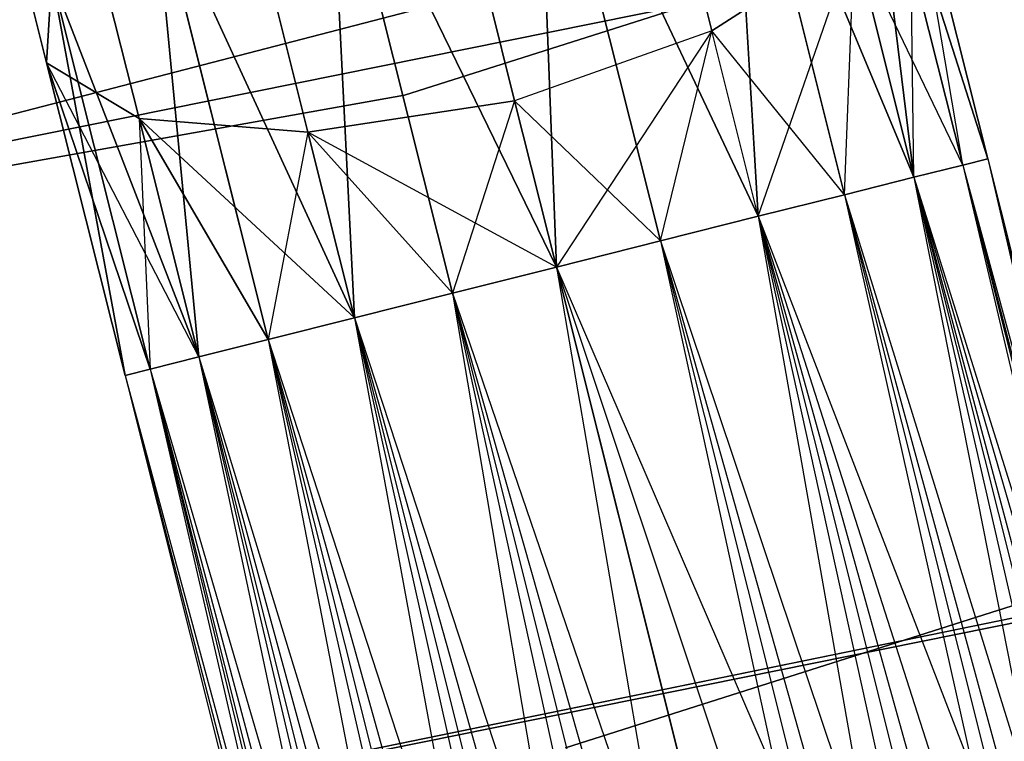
# Model space of a CAD drawing. Extents: x -91 to 91, y -91 to 262.
# Tile 136 of 256: x 14.02 to 16.22, y -61.63 to -60.02. Entities that reach past the tile are written whole.
import ezdxf

# ---------------------------------------------------------------- set-up
doc = ezdxf.new("R2010")
doc.units = 0
doc.header["$LTSCALE"] = 25.4
doc.layers.get('0').update_dxf_attribs({"linetype": 'CONTINUOUS'})

# ---------------------------------------------------------------- blocks, each defined once
blk = doc.blocks.new('ETE0_STL_1')
at = {"color": 0}
for p, q in [((22.6053, -57.7321, 330.5076), (14.8764, -60.1888, 330.5076)), ((14.8764, -60.1888, 321.0076), (22.6053, -57.7321, 321.0076)), ((14.8764, -60.1888, 321.0076), (22.6053, -57.7321, 321.0076)), ((22.6053, -57.7321, 330.5076), (14.8764, -60.1888, 330.5076)), ((11.5916, -60.8559, 327.5076), (19.4357, -58.8222, 327.5076)), ((19.4357, -58.8222, 328.5076), (11.5916, -60.8559, 328.5076)), ((11.5916, -60.8559, 327.5076), (19.4357, -58.8222, 327.5076)), ((19.4357, -58.8222, 328.5076), (11.5916, -60.8559, 328.5076)), ((15.2363, -61.645, 330.5076), (23.1523, -59.1289, 330.5076)), ((23.1523, -59.1289, 321.0076), (15.2363, -61.645, 321.0076)), ((15.2363, -61.645, 330.5076), (23.1523, -59.1289, 330.5076)), ((23.1523, -59.1289, 321.0076), (15.2363, -61.645, 321.0076)), ((15.603, -59.3906, 319.4683), (15.6665, -60.459, 319.1222)), ((15.603, -59.3906, 319.4683), (15.6665, -60.459, 319.1222)), ((15.603, -59.3906, 319.4683), (15.859, -60.4108, 319.2591)), ((15.603, -59.3906, 319.4683), (15.859, -60.4108, 319.2591)), ((15.603, -59.3906, 319.4683), (16.014, -60.3718, 319.4395)), ((15.603, -59.3906, 319.4683), (16.014, -60.3718, 319.4395)), ((15.6665, -60.459, 170.8931), (15.603, -59.3906, 170.5469)), ((15.859, -60.4108, 170.7561), (15.603, -59.3906, 170.5469)), ((15.6665, -60.459, 170.8931), (15.603, -59.3906, 170.5469)), ((15.859, -60.4108, 170.7561), (15.603, -59.3906, 170.5469)), ((16.014, -60.3718, 170.5757), (15.603, -59.3906, 170.5469)), ((16.014, -60.3718, 170.5757), (15.603, -59.3906, 170.5469)), ((15.1712, -59.4112, 319.2628), (15.2158, -60.5722, 319.0076)), ((15.1712, -59.4112, 319.2628), (15.2158, -60.5722, 319.0076)), ((15.1712, -59.4112, 319.2628), (15.4479, -60.5139, 319.0367)), ((15.1712, -59.4112, 319.2628), (15.4479, -60.5139, 319.0367)), ((15.1712, -59.4112, 319.2628), (15.6665, -60.459, 319.1222)), ((15.1712, -59.4112, 319.2628), (15.6665, -60.459, 319.1222)), ((15.2158, -60.5722, 171.0076), (15.1712, -59.4112, 170.7524)), ((15.4479, -60.5139, 170.9785), (15.1712, -59.4112, 170.7524)), ((15.2158, -60.5722, 171.0076), (15.1712, -59.4112, 170.7524)), ((15.4479, -60.5139, 170.9785), (15.1712, -59.4112, 170.7524)), ((15.6665, -60.459, 170.8931), (15.1712, -59.4112, 170.7524)), ((15.6665, -60.459, 170.8931), (15.1712, -59.4112, 170.7524)), ((15.9034, -59.4706, 319.8322), (16.014, -60.3718, 319.4395)), ((15.9034, -59.4706, 319.8322), (16.014, -60.3718, 319.4395)), ((15.9034, -59.4706, 319.8322), (16.1227, -60.3446, 319.653)), ((15.9034, -59.4706, 319.8322), (16.1227, -60.3446, 319.653)), ((15.9034, -59.4706, 319.8322), (16.1786, -60.3305, 319.8871)), ((15.9034, -59.4706, 319.8322), (16.1786, -60.3305, 319.8871)), ((16.014, -60.3718, 170.5757), (15.9034, -59.4706, 170.183)), ((16.1227, -60.3446, 170.3622), (15.9034, -59.4706, 170.183)), ((16.014, -60.3718, 170.5757), (15.9034, -59.4706, 170.183)), ((16.1227, -60.3446, 170.3622), (15.9034, -59.4706, 170.183)), ((16.1786, -60.3305, 170.1281), (15.9034, -59.4706, 170.183)), ((16.1786, -60.3305, 170.1281), (15.9034, -59.4706, 170.183)), ((13.9295, -59.5248, 320.6786), (14.0779, -60.1162, 320.2712)), ((13.9295, -59.5248, 320.6786), (14.0779, -60.1162, 320.2712)), ((14.0779, -60.1162, 169.744), (13.9295, -59.5248, 169.3366)), ((14.0779, -60.1162, 169.744), (13.9295, -59.5248, 169.3366)), ((14.707, -59.5277, 319.2628), (14.765, -60.6853, 319.1222)), ((14.707, -59.5277, 319.2628), (14.765, -60.6853, 319.1222)), ((14.707, -59.5277, 319.2628), (14.9837, -60.6304, 319.0367)), ((14.707, -59.5277, 319.2628), (14.9837, -60.6304, 319.0367)), ((14.707, -59.5277, 319.2628), (15.2158, -60.5722, 319.0076)), ((14.707, -59.5277, 319.2628), (15.2158, -60.5722, 319.0076)), ((14.765, -60.6853, 170.8931), (14.707, -59.5277, 170.7524)), ((14.9837, -60.6304, 170.9785), (14.707, -59.5277, 170.7524)), ((14.765, -60.6853, 170.8931), (14.707, -59.5277, 170.7524)), ((14.9837, -60.6304, 170.9785), (14.707, -59.5277, 170.7524)), ((15.2158, -60.5722, 171.0076), (14.707, -59.5277, 170.7524)), ((15.2158, -60.5722, 171.0076), (14.707, -59.5277, 170.7524)), ((16.0036, -59.6329, 320.2712), (16.1786, -60.3305, 319.8871)), ((16.0036, -59.6329, 320.2712), (16.1786, -60.3305, 320.1281)), ((16.0036, -59.6329, 320.2712), (16.1786, -60.3305, 319.8871)), ((16.014, -60.3718, 320.5757), (16.0036, -59.6329, 320.2712)), ((16.014, -60.3718, 320.5757), (16.0036, -59.6329, 320.2712)), ((16.1227, -60.3446, 320.3622), (16.0036, -59.6329, 320.2712)), ((16.1227, -60.3446, 320.3622), (16.0036, -59.6329, 320.2712)), ((16.0036, -59.6329, 320.2712), (16.1786, -60.3305, 320.1281)), ((16.1786, -60.3305, 169.8871), (16.0036, -59.6329, 169.744)), ((16.1786, -60.3305, 170.1281), (16.0036, -59.6329, 169.744)), ((16.1786, -60.3305, 170.1281), (16.0036, -59.6329, 169.744)), ((16.1786, -60.3305, 169.8871), (16.0036, -59.6329, 169.744)), ((16.1227, -60.3446, 169.653), (16.0036, -59.6329, 169.744)), ((16.1227, -60.3446, 169.653), (16.0036, -59.6329, 169.744)), ((14.3166, -59.7134, 319.4683), (14.4176, -60.7725, 319.4395)), ((14.3166, -59.7134, 319.4683), (14.4176, -60.7725, 319.4395)), ((14.3166, -59.7134, 319.4683), (14.5726, -60.7336, 319.2591)), ((14.3166, -59.7134, 319.4683), (14.5726, -60.7336, 319.2591)), ((14.3166, -59.7134, 319.4683), (14.765, -60.6853, 319.1222)), ((14.3166, -59.7134, 319.4683), (14.765, -60.6853, 319.1222)), ((14.4176, -60.7725, 170.5757), (14.3166, -59.7134, 170.5469)), ((14.5726, -60.7336, 170.7561), (14.3166, -59.7134, 170.5469)), ((14.4176, -60.7725, 170.5757), (14.3166, -59.7134, 170.5469)), ((14.5726, -60.7336, 170.7561), (14.3166, -59.7134, 170.5469)), ((14.765, -60.6853, 170.8931), (14.3166, -59.7134, 170.5469)), ((14.765, -60.6853, 170.8931), (14.3166, -59.7134, 170.5469)), ((15.4747, -59.6946, 321.2195), (15.5627, -60.0454, 320.9779)), ((15.4747, -59.6946, 321.2195), (15.5627, -60.0454, 320.9779)), ((15.5627, -60.0454, 169.0373), (15.4747, -59.6946, 168.7957)), ((15.5627, -60.0454, 169.0373), (15.4747, -59.6946, 168.7957)), ((14.1711, -59.7904, 320.9951), (14.2842, -60.241, 320.6847)), ((14.1711, -59.7904, 320.9951), (14.2842, -60.241, 320.6847)), ((14.2842, -60.241, 169.3306), (14.1711, -59.7904, 169.0201)), ((14.2842, -60.241, 169.3306), (14.1711, -59.7904, 169.0201)), ((15.5627, -60.0454, 320.9779), (15.8807, -59.8403, 320.6847)), ((15.5627, -60.0454, 320.9779), (15.8807, -59.8403, 320.6847)), ((15.8807, -59.8403, 169.3306), (15.5627, -60.0454, 169.0373)), ((15.8807, -59.8403, 169.3306), (15.5627, -60.0454, 169.0373)), ((15.6665, -60.459, 320.8931), (15.8807, -59.8403, 320.6847)), ((15.6665, -60.459, 320.8931), (15.8807, -59.8403, 320.6847)), ((15.859, -60.4108, 320.7561), (15.8807, -59.8403, 320.6847)), ((15.859, -60.4108, 320.7561), (15.8807, -59.8403, 320.6847)), ((15.859, -60.4108, 169.2591), (15.8807, -59.8403, 169.3306)), ((15.859, -60.4108, 169.2591), (15.8807, -59.8403, 169.3306)), ((15.8807, -59.8403, 320.6847), (16.014, -60.3718, 320.5757)), ((15.8807, -59.8403, 320.6847), (16.014, -60.3718, 320.5757)), ((16.1227, -60.3446, 169.653), (15.8807, -59.8403, 169.3306)), ((16.014, -60.3718, 169.4395), (15.8807, -59.8403, 169.3306)), ((16.1227, -60.3446, 169.653), (15.8807, -59.8403, 169.3306)), ((16.014, -60.3718, 169.4395), (15.8807, -59.8403, 169.3306)), ((8.2433, -61.4496, 159.5), (16.1935, -59.8479, 159.5)), ((16.1935, -59.8479, 169), (8.2433, -61.4496, 169)), ((16.1935, -59.8479, 169), (8.2433, -61.4496, 169)), ((8.2433, -61.4496, 159.5), (16.1935, -59.8479, 159.5)), ((15.1226, -60.201, 321.0837), (15.0437, -59.8863, 321.3005)), ((15.1226, -60.201, 321.0837), (15.0437, -59.8863, 321.3005)), ((15.0437, -59.8863, 168.7147), (15.1226, -60.201, 168.9315)), ((15.0437, -59.8863, 168.7147), (15.1226, -60.201, 168.9315)), ((14.0779, -60.1162, 320.2712), (14.0896, -59.9258, 319.8322)), ((14.0779, -60.1162, 320.2712), (14.0896, -59.9258, 319.8322)), ((14.0896, -59.9258, 170.183), (14.0779, -60.1162, 169.744)), ((14.0896, -59.9258, 170.183), (14.0779, -60.1162, 169.744)), ((14.0896, -59.9258, 319.8322), (14.2529, -60.8138, 319.8871)), ((14.0896, -59.9258, 319.8322), (14.2529, -60.8138, 319.8871)), ((14.0896, -59.9258, 319.8322), (14.3089, -60.7997, 319.653)), ((14.0896, -59.9258, 319.8322), (14.3089, -60.7997, 319.653)), ((14.0896, -59.9258, 319.8322), (14.4176, -60.7725, 319.4395)), ((14.0896, -59.9258, 319.8322), (14.4176, -60.7725, 319.4395)), ((14.2529, -60.8138, 170.1281), (14.0896, -59.9258, 170.183)), ((14.3089, -60.7997, 170.3622), (14.0896, -59.9258, 170.183)), ((14.2529, -60.8138, 170.1281), (14.0896, -59.9258, 170.183)), ((14.3089, -60.7997, 170.3622), (14.0896, -59.9258, 170.183)), ((14.4176, -60.7725, 170.5757), (14.0896, -59.9258, 170.183)), ((14.4176, -60.7725, 170.5757), (14.0896, -59.9258, 170.183)), ((14.5732, -59.9209, 321.2195), (14.6612, -60.2716, 320.9779)), ((14.5732, -59.9209, 321.2195), (14.6612, -60.2716, 320.9779)), ((14.6612, -60.2716, 169.0373), (14.5732, -59.9209, 168.7957)), ((14.6612, -60.2716, 169.0373), (14.5732, -59.9209, 168.7957)), ((15.5627, -60.0454, 320.9779), (15.1226, -60.201, 321.0837)), ((15.5627, -60.0454, 320.9779), (15.1226, -60.201, 321.0837)), ((15.5627, -60.0454, 169.0373), (15.1226, -60.201, 168.9315)), ((15.5627, -60.0454, 169.0373), (15.1226, -60.201, 168.9315)), ((15.5627, -60.0454, 320.9779), (15.2158, -60.5722, 321.0076)), ((15.5627, -60.0454, 320.9779), (15.2158, -60.5722, 321.0076)), ((15.4479, -60.5139, 320.9785), (15.5627, -60.0454, 320.9779)), ((15.4479, -60.5139, 320.9785), (15.5627, -60.0454, 320.9779)), ((15.4479, -60.5139, 169.0367), (15.5627, -60.0454, 169.0373)), ((15.4479, -60.5139, 169.0367), (15.5627, -60.0454, 169.0373)), ((15.6665, -60.459, 320.8931), (15.5627, -60.0454, 320.9779)), ((15.6665, -60.459, 320.8931), (15.5627, -60.0454, 320.9779)), ((15.859, -60.4108, 169.2591), (15.5627, -60.0454, 169.0373)), ((15.859, -60.4108, 169.2591), (15.5627, -60.0454, 169.0373)), ((15.6665, -60.459, 169.1222), (15.5627, -60.0454, 169.0373)), ((15.6665, -60.459, 169.1222), (15.5627, -60.0454, 169.0373)), ((14.2842, -60.241, 320.6847), (14.0779, -60.1162, 320.2712)), ((14.0779, -60.1162, 320.2712), (14.3089, -60.7997, 320.3622)), ((14.0779, -60.1162, 320.2712), (14.3089, -60.7997, 320.3622)), ((14.0779, -60.1162, 320.2712), (14.2529, -60.8138, 320.1281)), ((14.0779, -60.1162, 320.2712), (14.2529, -60.8138, 319.8871)), ((14.0779, -60.1162, 320.2712), (14.2529, -60.8138, 320.1281)), ((14.0779, -60.1162, 320.2712), (14.2529, -60.8138, 319.8871)), ((14.2842, -60.241, 320.6847), (14.0779, -60.1162, 320.2712)), ((14.2529, -60.8138, 170.1281), (14.0779, -60.1162, 169.744)), ((14.2529, -60.8138, 169.8871), (14.0779, -60.1162, 169.744)), ((14.4176, -60.7725, 169.4395), (14.0779, -60.1162, 169.744)), ((14.0779, -60.1162, 169.744), (14.2842, -60.241, 169.3306)), ((14.4176, -60.7725, 169.4395), (14.0779, -60.1162, 169.744)), ((14.3089, -60.7997, 169.653), (14.0779, -60.1162, 169.744)), ((14.2529, -60.8138, 169.8871), (14.0779, -60.1162, 169.744)), ((14.3089, -60.7997, 169.653), (14.0779, -60.1162, 169.744)), ((14.2529, -60.8138, 170.1281), (14.0779, -60.1162, 169.744)), ((14.0779, -60.1162, 169.744), (14.2842, -60.241, 169.3306)), ((14.8764, -60.1888, 330.5076), (6.8929, -61.6156, 330.5076)), ((6.8929, -61.6156, 321.0076), (14.8764, -60.1888, 321.0076)), ((6.8929, -61.6156, 321.0076), (14.8764, -60.1888, 321.0076)), ((14.8764, -60.1888, 330.5076), (6.8929, -61.6156, 330.5076)), ((14.8764, -60.1888, 321.0076), (14.8764, -60.1888, 330.5076)), ((14.8764, -60.1888, 321.0076), (14.8764, -60.1888, 330.5076)), ((15.1226, -60.201, 321.0837), (14.6612, -60.2716, 320.9779)), ((15.1226, -60.201, 321.0837), (14.6612, -60.2716, 320.9779)), ((14.6612, -60.2716, 169.0373), (15.1226, -60.201, 168.9315)), ((14.6612, -60.2716, 169.0373), (15.1226, -60.201, 168.9315)), ((15.1226, -60.201, 321.0837), (14.9837, -60.6304, 320.9785)), ((15.1226, -60.201, 321.0837), (14.9837, -60.6304, 320.9785)), ((15.2158, -60.5722, 321.0076), (15.1226, -60.201, 321.0837)), ((15.2158, -60.5722, 321.0076), (15.1226, -60.201, 321.0837)), ((15.1226, -60.201, 168.9315), (15.2158, -60.5722, 169.0076)), ((15.4479, -60.5139, 169.0367), (15.1226, -60.201, 168.9315)), ((15.4479, -60.5139, 169.0367), (15.1226, -60.201, 168.9315)), ((15.1226, -60.201, 168.9315), (15.2158, -60.5722, 169.0076)), ((14.6612, -60.2716, 320.9779), (14.2842, -60.241, 320.6847)), ((14.2842, -60.241, 320.6847), (14.5726, -60.7336, 320.7561)), ((14.2842, -60.241, 320.6847), (14.5726, -60.7336, 320.7561)), ((14.2842, -60.241, 320.6847), (14.4176, -60.7725, 320.5757)), ((14.2842, -60.241, 320.6847), (14.4176, -60.7725, 320.5757)), ((14.2842, -60.241, 320.6847), (14.3089, -60.7997, 320.3622)), ((14.2842, -60.241, 320.6847), (14.3089, -60.7997, 320.3622)), ((14.6612, -60.2716, 320.9779), (14.2842, -60.241, 320.6847)), ((14.765, -60.6853, 169.1222), (14.2842, -60.241, 169.3306)), ((14.2842, -60.241, 169.3306), (14.6612, -60.2716, 169.0373)), ((14.5726, -60.7336, 169.2591), (14.2842, -60.241, 169.3306)), ((14.765, -60.6853, 169.1222), (14.2842, -60.241, 169.3306)), ((14.5726, -60.7336, 169.2591), (14.2842, -60.241, 169.3306)), ((14.4176, -60.7725, 169.4395), (14.2842, -60.241, 169.3306)), ((14.4176, -60.7725, 169.4395), (14.2842, -60.241, 169.3306)), ((14.2842, -60.241, 169.3306), (14.6612, -60.2716, 169.0373)), ((14.6612, -60.2716, 320.9779), (14.5726, -60.7336, 320.7561)), ((14.6612, -60.2716, 320.9779), (14.5726, -60.7336, 320.7561)), ((14.6612, -60.2716, 320.9779), (14.9837, -60.6304, 320.9785)), ((14.6612, -60.2716, 320.9779), (14.9837, -60.6304, 320.9785)), ((14.6612, -60.2716, 320.9779), (14.765, -60.6853, 320.8931)), ((14.6612, -60.2716, 320.9779), (14.765, -60.6853, 320.8931)), ((15.2158, -60.5722, 169.0076), (14.6612, -60.2716, 169.0373)), ((14.9837, -60.6304, 169.0367), (14.6612, -60.2716, 169.0373)), ((15.2158, -60.5722, 169.0076), (14.6612, -60.2716, 169.0373)), ((14.9837, -60.6304, 169.0367), (14.6612, -60.2716, 169.0373)), ((14.765, -60.6853, 169.1222), (14.6612, -60.2716, 169.0373)), ((14.765, -60.6853, 169.1222), (14.6612, -60.2716, 169.0373)), ((16.1227, -60.3446, 319.653), (16.014, -60.3718, 319.4395)), ((16.014, -60.3718, 320.5757), (16.1227, -60.3446, 320.3622)), ((16.1227, -60.3446, 319.653), (16.014, -60.3718, 319.4395)), ((16.014, -60.3718, 320.5757), (16.1227, -60.3446, 320.3622)), ((16.014, -60.3718, 169.4395), (16.1227, -60.3446, 169.653)), ((16.1227, -60.3446, 170.3622), (16.014, -60.3718, 170.5757)), ((16.1227, -60.3446, 170.3622), (16.014, -60.3718, 170.5757)), ((16.014, -60.3718, 169.4395), (16.1227, -60.3446, 169.653)), ((16.1786, -60.3305, 319.8871), (16.1227, -60.3446, 319.653)), ((16.1227, -60.3446, 320.3622), (16.1786, -60.3305, 320.1281)), ((16.1786, -60.3305, 319.8871), (16.1227, -60.3446, 319.653)), ((16.1227, -60.3446, 320.3622), (16.1786, -60.3305, 320.1281)), ((16.1227, -60.3446, 169.653), (16.1786, -60.3305, 169.8871)), ((16.1786, -60.3305, 170.1281), (16.1227, -60.3446, 170.3622)), ((16.1786, -60.3305, 170.1281), (16.1227, -60.3446, 170.3622)), ((16.1227, -60.3446, 169.653), (16.1786, -60.3305, 169.8871)), ((16.1227, -60.3446, 319.653), (16.9022, -63.2138, 319.6635)), ((16.1227, -60.3446, 319.653), (16.9022, -63.2138, 319.6635)), ((16.1227, -60.3446, 320.3622), (16.8635, -63.2968, 320.1334)), ((16.1227, -60.3446, 320.3622), (16.8635, -63.2968, 320.1334)), ((16.1227, -60.3446, 169.653), (17.9948, -67.8052, 169.653)), ((16.1227, -60.3446, 169.653), (17.9948, -67.8052, 169.653)), ((16.1227, -60.3446, 170.3622), (18.0508, -67.7912, 170.1281)), ((16.1227, -60.3446, 170.3622), (18.0508, -67.7912, 170.1281)), ((16.1227, -60.3446, 170.3622), (17.8862, -67.8325, 170.5757)), ((16.1227, -60.3446, 170.3622), (17.8862, -67.8325, 170.5757)), ((16.1786, -60.3305, 320.1281), (16.9022, -63.2138, 319.6635)), ((16.1786, -60.3305, 319.8871), (16.9022, -63.2138, 319.6635)), ((16.1786, -60.3305, 319.8871), (16.9022, -63.2138, 319.6635)), ((16.1786, -60.3305, 320.1281), (16.9022, -63.2138, 319.6635)), ((16.1786, -60.3305, 320.1281), (16.8635, -63.2968, 320.1334)), ((16.1786, -60.3305, 320.1281), (16.8635, -63.2968, 320.1334)), ((16.1786, -60.3305, 169.8871), (17.9948, -67.8052, 169.653)), ((16.1786, -60.3305, 169.8871), (17.9948, -67.8052, 169.653)), ((16.1786, -60.3305, 169.8871), (18.0508, -67.7912, 170.1281)), ((16.1786, -60.3305, 169.8871), (18.0508, -67.7912, 170.1281)), ((16.1786, -60.3305, 170.1281), (18.0508, -67.7912, 170.1281)), ((16.1786, -60.3305, 170.1281), (18.0508, -67.7912, 170.1281)), ((16.014, -60.3718, 319.4395), (15.859, -60.4108, 319.2591)), ((15.859, -60.4108, 320.7561), (16.014, -60.3718, 320.5757)), ((16.014, -60.3718, 319.4395), (15.859, -60.4108, 319.2591)), ((15.859, -60.4108, 320.7561), (16.014, -60.3718, 320.5757)), ((15.859, -60.4108, 169.2591), (16.014, -60.3718, 169.4395)), ((16.014, -60.3718, 170.5757), (15.859, -60.4108, 170.7561)), ((16.014, -60.3718, 170.5757), (15.859, -60.4108, 170.7561)), ((15.859, -60.4108, 169.2591), (16.014, -60.3718, 169.4395)), ((16.014, -60.3718, 319.4395), (16.7213, -63.1902, 319.2211)), ((16.014, -60.3718, 319.4395), (16.7213, -63.1902, 319.2211)), ((16.014, -60.3718, 319.4395), (16.9022, -63.2138, 319.6635)), ((16.014, -60.3718, 319.4395), (16.9022, -63.2138, 319.6635)), ((16.014, -60.3718, 320.5757), (16.8635, -63.2968, 320.1334)), ((16.014, -60.3718, 320.5757), (16.8635, -63.2968, 320.1334)), ((16.014, -60.3718, 320.5757), (16.6141, -63.4201, 320.5228)), ((16.014, -60.3718, 320.5757), (16.6141, -63.4201, 320.5228)), ((16.014, -60.3718, 169.4395), (17.7311, -67.8714, 169.2591)), ((16.014, -60.3718, 169.4395), (17.7311, -67.8714, 169.2591)), ((16.014, -60.3718, 169.4395), (17.9948, -67.8052, 169.653)), ((16.014, -60.3718, 169.4395), (17.9948, -67.8052, 169.653)), ((16.014, -60.3718, 170.5757), (17.8862, -67.8325, 170.5757)), ((16.014, -60.3718, 170.5757), (17.8862, -67.8325, 170.5757)), ((15.859, -60.4108, 319.2591), (15.6665, -60.459, 319.1222)), ((15.6665, -60.459, 320.8931), (15.859, -60.4108, 320.7561)), ((15.859, -60.4108, 319.2591), (15.6665, -60.459, 319.1222)), ((15.6665, -60.459, 320.8931), (15.859, -60.4108, 320.7561)), ((15.6665, -60.459, 169.1222), (15.859, -60.4108, 169.2591)), ((15.859, -60.4108, 170.7561), (15.6665, -60.459, 170.8931)), ((15.859, -60.4108, 170.7561), (15.6665, -60.459, 170.8931)), ((15.6665, -60.459, 169.1222), (15.859, -60.4108, 169.2591)), ((15.859, -60.4108, 319.2591), (16.7213, -63.1902, 319.2211)), ((15.859, -60.4108, 319.2591), (16.7213, -63.1902, 319.2211)), ((15.859, -60.4108, 320.7561), (16.6141, -63.4201, 320.5228)), ((15.859, -60.4108, 320.7561), (16.6141, -63.4201, 320.5228)), ((15.859, -60.4108, 169.2591), (17.7311, -67.8714, 169.2591)), ((15.859, -60.4108, 169.2591), (17.7311, -67.8714, 169.2591)), ((15.859, -60.4108, 170.7561), (17.8862, -67.8325, 170.5757)), ((15.859, -60.4108, 170.7561), (17.8862, -67.8325, 170.5757)), ((15.859, -60.4108, 170.7561), (17.5387, -67.9197, 170.8931)), ((15.859, -60.4108, 170.7561), (17.5387, -67.9197, 170.8931)), ((15.6665, -60.459, 319.1222), (15.4479, -60.5139, 319.0367)), ((15.4479, -60.5139, 320.9785), (15.6665, -60.459, 320.8931)), ((15.6665, -60.459, 319.1222), (15.4479, -60.5139, 319.0367)), ((15.4479, -60.5139, 320.9785), (15.6665, -60.459, 320.8931)), ((15.4479, -60.5139, 169.0367), (15.6665, -60.459, 169.1222)), ((15.6665, -60.459, 170.8931), (15.4479, -60.5139, 170.9785)), ((15.6665, -60.459, 170.8931), (15.4479, -60.5139, 170.9785)), ((15.4479, -60.5139, 169.0367), (15.6665, -60.459, 169.1222)), ((15.6665, -60.459, 319.1222), (16.3622, -63.2314, 318.9072)), ((15.6665, -60.459, 319.1222), (16.3622, -63.2314, 318.9072)), ((15.6665, -60.459, 319.1222), (16.7213, -63.1902, 319.2211)), ((15.6665, -60.459, 319.1222), (16.7213, -63.1902, 319.2211)), ((15.6665, -60.459, 320.8931), (16.6141, -63.4201, 320.5228)), ((15.6665, -60.459, 320.8931), (16.6141, -63.4201, 320.5228)), ((15.6665, -60.459, 320.8931), (16.2112, -63.5555, 320.7428)), ((15.6665, -60.459, 320.8931), (16.2112, -63.5555, 320.7428)), ((15.6665, -60.459, 169.1222), (17.3201, -67.9745, 169.0367)), ((15.6665, -60.459, 169.1222), (17.3201, -67.9745, 169.0367)), ((15.6665, -60.459, 169.1222), (17.7311, -67.8714, 169.2591)), ((15.6665, -60.459, 169.1222), (17.7311, -67.8714, 169.2591)), ((15.6665, -60.459, 170.8931), (17.5387, -67.9197, 170.8931)), ((15.6665, -60.459, 170.8931), (17.5387, -67.9197, 170.8931)), ((15.4479, -60.5139, 319.0367), (15.2158, -60.5722, 319.0076)), ((15.2158, -60.5722, 321.0076), (15.4479, -60.5139, 320.9785)), ((15.4479, -60.5139, 319.0367), (15.2158, -60.5722, 319.0076)), ((15.2158, -60.5722, 321.0076), (15.4479, -60.5139, 320.9785)), ((15.2158, -60.5722, 169.0076), (15.4479, -60.5139, 169.0367)), ((15.4479, -60.5139, 170.9785), (15.2158, -60.5722, 171.0076)), ((15.4479, -60.5139, 170.9785), (15.2158, -60.5722, 171.0076)), ((15.2158, -60.5722, 169.0076), (15.4479, -60.5139, 169.0367)), ((15.4479, -60.5139, 319.0367), (16.3622, -63.2314, 318.9072)), ((15.4479, -60.5139, 319.0367), (16.3622, -63.2314, 318.9072)), ((15.4479, -60.5139, 320.9785), (16.2112, -63.5555, 320.7428)), ((15.4479, -60.5139, 320.9785), (16.2112, -63.5555, 320.7428)), ((15.4479, -60.5139, 169.0367), (17.3201, -67.9745, 169.0367)), ((15.4479, -60.5139, 169.0367), (17.3201, -67.9745, 169.0367)), ((15.4479, -60.5139, 170.9785), (17.5387, -67.9197, 170.8931)), ((15.4479, -60.5139, 170.9785), (17.5387, -67.9197, 170.8931)), ((15.4479, -60.5139, 170.9785), (17.0879, -68.0328, 171.0076)), ((15.4479, -60.5139, 170.9785), (17.0879, -68.0328, 171.0076)), ((14.9837, -60.6304, 320.9785), (15.2158, -60.5722, 321.0076)), ((15.2158, -60.5722, 319.0076), (14.9837, -60.6304, 319.0367)), ((14.9837, -60.6304, 320.9785), (15.2158, -60.5722, 321.0076)), ((15.2158, -60.5722, 319.0076), (14.9837, -60.6304, 319.0367)), ((14.9837, -60.6304, 169.0367), (15.2158, -60.5722, 169.0076)), ((15.2158, -60.5722, 171.0076), (14.9837, -60.6304, 170.9785)), ((14.9837, -60.6304, 169.0367), (15.2158, -60.5722, 169.0076)), ((15.2158, -60.5722, 171.0076), (14.9837, -60.6304, 170.9785)), ((15.9073, -63.3279, 318.794), (15.2158, -60.5722, 319.0076)), ((15.2158, -60.5722, 319.0076), (16.3622, -63.2314, 318.9072)), ((15.2158, -60.5722, 319.0076), (16.3622, -63.2314, 318.9072)), ((15.2158, -60.5722, 321.0076), (16.2112, -63.5555, 320.7428)), ((15.2158, -60.5722, 321.0076), (16.2112, -63.5555, 320.7428)), ((15.2158, -60.5722, 321.0076), (15.7469, -63.672, 320.7428)), ((15.2158, -60.5722, 321.0076), (15.7469, -63.672, 320.7428)), ((15.9073, -63.3279, 318.794), (15.2158, -60.5722, 319.0076)), ((15.2158, -60.5722, 169.0076), (17.0879, -68.0328, 169.0076)), ((15.2158, -60.5722, 169.0076), (17.0879, -68.0328, 169.0076)), ((15.2158, -60.5722, 171.0076), (17.0879, -68.0328, 171.0076)), ((15.2158, -60.5722, 171.0076), (17.0879, -68.0328, 171.0076)), ((14.765, -60.6853, 320.8931), (14.9837, -60.6304, 320.9785)), ((14.9837, -60.6304, 319.0367), (14.765, -60.6853, 319.1222)), ((14.765, -60.6853, 320.8931), (14.9837, -60.6304, 320.9785)), ((14.9837, -60.6304, 319.0367), (14.765, -60.6853, 319.1222)), ((14.9837, -60.6304, 170.9785), (14.765, -60.6853, 170.8931)), ((14.765, -60.6853, 169.1222), (14.9837, -60.6304, 169.0367)), ((14.765, -60.6853, 169.1222), (14.9837, -60.6304, 169.0367)), ((14.9837, -60.6304, 170.9785), (14.765, -60.6853, 170.8931)), ((14.9837, -60.6304, 320.9785), (15.7469, -63.672, 320.7428)), ((14.9837, -60.6304, 320.9785), (15.7469, -63.672, 320.7428)), ((14.9837, -60.6304, 319.0367), (15.4607, -63.4576, 318.9072)), ((14.9837, -60.6304, 319.0367), (15.4607, -63.4576, 318.9072)), ((14.9837, -60.6304, 319.0367), (15.9073, -63.3279, 318.794)), ((14.9837, -60.6304, 319.0367), (15.9073, -63.3279, 318.794)), ((17.0879, -68.0328, 171.0076), (14.9837, -60.6304, 170.9785)), ((14.9837, -60.6304, 170.9785), (16.6372, -68.1459, 170.8931)), ((14.9837, -60.6304, 170.9785), (16.6372, -68.1459, 170.8931)), ((14.9837, -60.6304, 169.0367), (16.8558, -68.091, 169.0367)), ((14.9837, -60.6304, 169.0367), (16.8558, -68.091, 169.0367)), ((17.0879, -68.0328, 171.0076), (14.9837, -60.6304, 170.9785)), ((14.5726, -60.7336, 320.7561), (14.765, -60.6853, 320.8931)), ((14.765, -60.6853, 319.1222), (14.5726, -60.7336, 319.2591)), ((14.5726, -60.7336, 320.7561), (14.765, -60.6853, 320.8931)), ((14.765, -60.6853, 319.1222), (14.5726, -60.7336, 319.2591)), ((14.765, -60.6853, 170.8931), (14.5726, -60.7336, 170.7561)), ((14.5726, -60.7336, 169.2591), (14.765, -60.6853, 169.1222)), ((14.5726, -60.7336, 169.2591), (14.765, -60.6853, 169.1222)), ((14.765, -60.6853, 170.8931), (14.5726, -60.7336, 170.7561)), ((14.765, -60.6853, 320.8931), (15.7469, -63.672, 320.7428)), ((14.765, -60.6853, 320.8931), (15.7469, -63.672, 320.7428)), ((14.765, -60.6853, 320.8931), (15.3278, -63.7429, 320.5228)), ((14.765, -60.6853, 320.8931), (15.3278, -63.7429, 320.5228)), ((14.765, -60.6853, 319.1222), (15.4607, -63.4576, 318.9072)), ((14.765, -60.6853, 319.1222), (15.4607, -63.4576, 318.9072)), ((14.765, -60.6853, 170.8931), (16.6372, -68.1459, 170.8931)), ((14.765, -60.6853, 170.8931), (16.6372, -68.1459, 170.8931)), ((14.765, -60.6853, 169.1222), (16.4448, -68.1942, 169.2591)), ((14.765, -60.6853, 169.1222), (16.4448, -68.1942, 169.2591)), ((14.765, -60.6853, 169.1222), (16.8558, -68.091, 169.0367)), ((14.765, -60.6853, 169.1222), (16.8558, -68.091, 169.0367)), ((14.4176, -60.7725, 320.5757), (14.5726, -60.7336, 320.7561)), ((14.5726, -60.7336, 319.2591), (14.4176, -60.7725, 319.4395)), ((14.4176, -60.7725, 320.5757), (14.5726, -60.7336, 320.7561)), ((14.5726, -60.7336, 319.2591), (14.4176, -60.7725, 319.4395)), ((14.5726, -60.7336, 170.7561), (14.4176, -60.7725, 170.5757)), ((14.4176, -60.7725, 169.4395), (14.5726, -60.7336, 169.2591)), ((14.4176, -60.7725, 169.4395), (14.5726, -60.7336, 169.2591)), ((14.5726, -60.7336, 170.7561), (14.4176, -60.7725, 170.5757)), ((14.5726, -60.7336, 320.7561), (15.3278, -63.7429, 320.5228)), ((14.5726, -60.7336, 320.7561), (15.3278, -63.7429, 320.5228)), ((14.5726, -60.7336, 319.2591), (15.1248, -63.5908, 319.2211)), ((14.5726, -60.7336, 319.2591), (15.1248, -63.5908, 319.2211)), ((14.5726, -60.7336, 319.2591), (15.4607, -63.4576, 318.9072)), ((14.5726, -60.7336, 319.2591), (15.4607, -63.4576, 318.9072)), ((14.5726, -60.7336, 170.7561), (16.6372, -68.1459, 170.8931)), ((14.5726, -60.7336, 170.7561), (16.6372, -68.1459, 170.8931)), ((14.5726, -60.7336, 170.7561), (16.2897, -68.2331, 170.5757)), ((14.5726, -60.7336, 170.7561), (16.2897, -68.2331, 170.5757)), ((14.5726, -60.7336, 169.2591), (16.4448, -68.1942, 169.2591)), ((14.5726, -60.7336, 169.2591), (16.4448, -68.1942, 169.2591)), ((14.3089, -60.7997, 320.3622), (14.4176, -60.7725, 320.5757)), ((14.4176, -60.7725, 319.4395), (14.3089, -60.7997, 319.653)), ((14.3089, -60.7997, 320.3622), (14.4176, -60.7725, 320.5757)), ((14.4176, -60.7725, 319.4395), (14.3089, -60.7997, 319.653)), ((14.4176, -60.7725, 170.5757), (14.3089, -60.7997, 170.3622)), ((14.3089, -60.7997, 169.653), (14.4176, -60.7725, 169.4395)), ((14.3089, -60.7997, 169.653), (14.4176, -60.7725, 169.4395)), ((14.4176, -60.7725, 170.5757), (14.3089, -60.7997, 170.3622)), ((14.4176, -60.7725, 320.5757), (15.3278, -63.7429, 320.5228)), ((14.4176, -60.7725, 320.5757), (15.3278, -63.7429, 320.5228)), ((14.4176, -60.7725, 320.5757), (15.0497, -63.7519, 320.1334)), ((14.4176, -60.7725, 320.5757), (15.0497, -63.7519, 320.1334)), ((14.4176, -60.7725, 319.4395), (15.1248, -63.5908, 319.2211)), ((14.4176, -60.7725, 319.4395), (15.1248, -63.5908, 319.2211)), ((14.4176, -60.7725, 170.5757), (16.2897, -68.2331, 170.5757)), ((14.4176, -60.7725, 170.5757), (16.2897, -68.2331, 170.5757)), ((14.4176, -60.7725, 169.4395), (16.1811, -68.2604, 169.653)), ((14.4176, -60.7725, 169.4395), (16.1811, -68.2604, 169.653)), ((14.4176, -60.7725, 169.4395), (16.4448, -68.1942, 169.2591)), ((14.4176, -60.7725, 169.4395), (16.4448, -68.1942, 169.2591)), ((14.2529, -60.8138, 320.1281), (14.3089, -60.7997, 320.3622)), ((14.3089, -60.7997, 319.653), (14.2529, -60.8138, 319.8871)), ((14.2529, -60.8138, 320.1281), (14.3089, -60.7997, 320.3622)), ((14.3089, -60.7997, 319.653), (14.2529, -60.8138, 319.8871)), ((14.3089, -60.7997, 170.3622), (14.2529, -60.8138, 170.1281)), ((14.2529, -60.8138, 169.8871), (14.3089, -60.7997, 169.653)), ((14.2529, -60.8138, 169.8871), (14.3089, -60.7997, 169.653)), ((14.3089, -60.7997, 170.3622), (14.2529, -60.8138, 170.1281)), ((14.3089, -60.7997, 320.3622), (15.0497, -63.7519, 320.1334)), ((14.3089, -60.7997, 320.3622), (15.0497, -63.7519, 320.1334)), ((14.3089, -60.7997, 319.653), (14.9765, -63.6971, 319.6635)), ((14.3089, -60.7997, 319.653), (14.9765, -63.6971, 319.6635)), ((14.3089, -60.7997, 319.653), (15.1248, -63.5908, 319.2211)), ((14.3089, -60.7997, 319.653), (15.1248, -63.5908, 319.2211)), ((14.3089, -60.7997, 170.3622), (16.2897, -68.2331, 170.5757)), ((14.3089, -60.7997, 170.3622), (16.2897, -68.2331, 170.5757)), ((14.3089, -60.7997, 170.3622), (16.1251, -68.2744, 170.1281)), ((14.3089, -60.7997, 170.3622), (16.1251, -68.2744, 170.1281)), ((14.3089, -60.7997, 169.653), (16.1811, -68.2604, 169.653)), ((14.3089, -60.7997, 169.653), (16.1811, -68.2604, 169.653)), ((14.2529, -60.8138, 319.8871), (14.9765, -63.6971, 319.6635)), ((14.2529, -60.8138, 320.1281), (14.9765, -63.6971, 319.6635)), ((14.2529, -60.8138, 320.1281), (15.0497, -63.7519, 320.1334)), ((14.2529, -60.8138, 320.1281), (15.0497, -63.7519, 320.1334)), ((14.2529, -60.8138, 320.1281), (14.9765, -63.6971, 319.6635)), ((14.2529, -60.8138, 319.8871), (14.9765, -63.6971, 319.6635)), ((14.2529, -60.8138, 170.1281), (16.1251, -68.2744, 170.1281)), ((14.2529, -60.8138, 170.1281), (16.1251, -68.2744, 170.1281)), ((14.2529, -60.8138, 169.8871), (16.1251, -68.2744, 170.1281)), ((14.2529, -60.8138, 169.8871), (16.1251, -68.2744, 170.1281)), ((14.2529, -60.8138, 169.8871), (16.1811, -68.2604, 169.653)), ((14.2529, -60.8138, 169.8871), (16.1811, -68.2604, 169.653)), ((8.6345, -62.9102, 158.5), (16.7721, -61.245, 158.5)), ((16.7721, -61.245, 159.5), (8.6345, -62.9102, 159.5)), ((8.6345, -62.9102, 158.5), (16.7721, -61.245, 158.5)), ((16.7721, -61.245, 159.5), (8.6345, -62.9102, 159.5)), ((16.5853, -61.2958, 159.5), (8.4427, -62.9362, 159.5)), ((8.4427, -62.9362, 169), (16.5853, -61.2958, 169)), ((16.5853, -61.2958, 159.5), (8.4427, -62.9362, 159.5)), ((8.4427, -62.9362, 169), (16.5853, -61.2958, 169))]:
    blk.add_line(p, q, dxfattribs=at)

msp = doc.modelspace()

# ---------------------------------------------------------------- block references
at = {"color": 253}
msp.add_blockref('ETE0_STL_1', (0, 0), dxfattribs=at)

doc.saveas('drawing.dxf')
